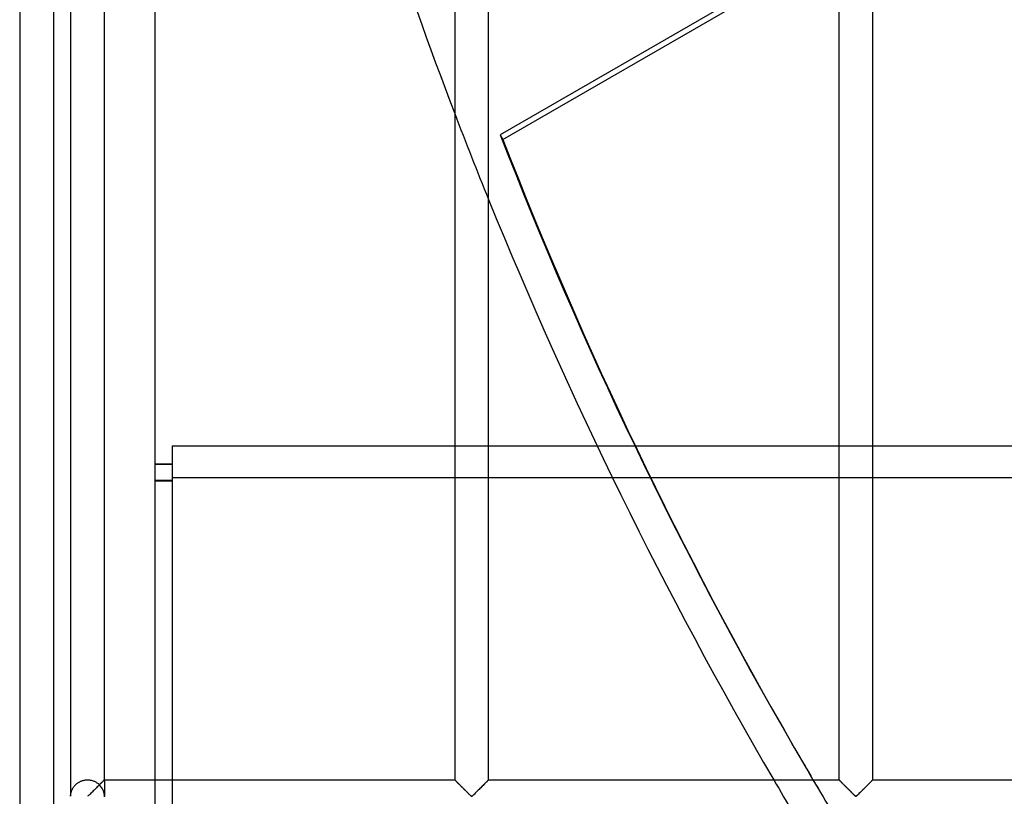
# Model space of a CAD drawing. Header units: millimetres. Extents: x -690 to 690, y -690 to 690.
# Tile 9 of 62: x -690 to -545, y -340 to -225. Entities that reach past the tile are written whole.
import ezdxf

# ---------------------------------------------------------------- set-up
doc = ezdxf.new("R2010")
doc.units = ezdxf.units.MM
doc.layers.add('MAIN-1', color=7, linetype='Continuous')
doc.layers.add('MAIN-2', color=7, linetype='Continuous')

msp = doc.modelspace()

# ---------------------------------------------------------------- linework, layer by layer
at = {"layer": 'MAIN-1'}
for p, q in [((-690, 690), (-690, -690)), ((-682.5, -113.4), (-682.5, -339.93)), ((-677.5, -337.5), (-677.5, -115.83)), ((-670, -337.5), (-670, -115.83)), ((-625.83, -115.83), (-625.83, -337.5)), ((-620.83, -337.5), (-620.83, -115.83)), ((-569.17, -115.83), (-569.17, -337.5)), ((-564.17, -337.5), (-564.17, -115.83)), ((-569.17, -213.54), (-619.12, -242.38)), ((-604.84, -288.22), (-599.28, -288.22)), ((-596.97, -292.98), (-602.55, -292.98)), ((-575.71, -332.84), (-576.1, -332.16)), ((-678.32, -338.32), (-678.43, -338.43)), ((-678.21, -338.21), (-678.32, -338.32)), ((-678.11, -338.11), (-678.21, -338.21)), ((-678.01, -338), (-678.11, -338.11)), ((-677.91, -337.91), (-678.01, -338)), ((-677.82, -337.82), (-677.91, -337.91)), ((-677.74, -337.74), (-677.82, -337.82)), ((-677.67, -337.67), (-677.74, -337.74)), ((-677.61, -337.61), (-677.67, -337.67)), ((-677.56, -337.56), (-677.61, -337.61)), ((-677.53, -337.53), (-677.56, -337.56)), ((-677.51, -337.51), (-677.53, -337.53)), ((-677.5, -337.5), (-677.51, -337.51)), ((-677.5, -337.5), (-625.83, -337.5)), ((-625.82, -337.51), (-625.83, -337.5)), ((-625.83, -337.5), (-625.83, -337.5)), ((-625.81, -337.52), (-625.82, -337.51)), ((-625.8, -337.54), (-625.81, -337.52)), ((-625.78, -337.56), (-625.8, -337.54)), ((-625.75, -337.58), (-625.78, -337.56)), ((-625.72, -337.61), (-625.75, -337.58)), ((-625.69, -337.64), (-625.72, -337.61)), ((-625.65, -337.68), (-625.69, -337.64)), ((-625.61, -337.72), (-625.65, -337.68)), ((-625.57, -337.76), (-625.61, -337.72)), ((-625.52, -337.81), (-625.57, -337.76)), ((-625.47, -337.86), (-625.52, -337.81)), ((-625.42, -337.91), (-625.47, -337.86)), ((-625.36, -337.97), (-625.42, -337.91)), ((-625.31, -338.02), (-625.36, -337.97)), ((-625.25, -338.08), (-625.31, -338.02)), ((-625.19, -338.14), (-625.25, -338.08)), ((-625.13, -338.2), (-625.19, -338.14)), ((-625.07, -338.26), (-625.13, -338.2)), ((-625, -338.33), (-625.07, -338.26)), ((-624.94, -338.39), (-625, -338.33)), ((-621.66, -338.32), (-621.77, -338.43)), ((-621.55, -338.21), (-621.66, -338.32)), ((-621.44, -338.11), (-621.55, -338.21)), ((-621.34, -338), (-621.44, -338.11)), ((-621.24, -337.91), (-621.34, -338)), ((-621.15, -337.82), (-621.24, -337.91)), ((-621.07, -337.74), (-621.15, -337.82)), ((-621, -337.67), (-621.07, -337.74)), ((-620.94, -337.61), (-621, -337.67)), ((-620.9, -337.56), (-620.94, -337.61)), ((-620.86, -337.53), (-620.9, -337.56)), ((-620.84, -337.51), (-620.86, -337.53)), ((-620.83, -337.5), (-620.84, -337.51)), ((-620.83, -337.5), (-569.17, -337.5)), ((-569.16, -337.5), (-569.17, -337.5)), ((-569.16, -337.51), (-569.16, -337.5)), ((-569.15, -337.52), (-569.16, -337.51)), ((-569.13, -337.54), (-569.15, -337.52)), ((-569.11, -337.56), (-569.13, -337.54)), ((-569.08, -337.58), (-569.11, -337.56)), ((-569.06, -337.61), (-569.08, -337.58)), ((-569.02, -337.64), (-569.06, -337.61)), ((-568.99, -337.68), (-569.02, -337.64)), ((-568.95, -337.72), (-568.99, -337.68)), ((-568.9, -337.76), (-568.95, -337.72)), ((-568.86, -337.81), (-568.9, -337.76)), ((-568.81, -337.86), (-568.86, -337.81)), ((-568.75, -337.91), (-568.81, -337.86)), ((-568.7, -337.97), (-568.75, -337.91)), ((-568.64, -338.02), (-568.7, -337.97)), ((-568.58, -338.08), (-568.64, -338.02)), ((-568.52, -338.14), (-568.58, -338.08)), ((-568.46, -338.2), (-568.52, -338.14)), ((-568.4, -338.26), (-568.46, -338.2)), ((-568.34, -338.33), (-568.4, -338.26)), ((-568.27, -338.39), (-568.34, -338.33)), ((-564.99, -338.32), (-565.1, -338.43)), ((-564.88, -338.21), (-564.99, -338.32)), ((-564.77, -338.11), (-564.88, -338.21)), ((-564.67, -338), (-564.77, -338.11)), ((-564.58, -337.91), (-564.67, -338)), ((-564.49, -337.82), (-564.58, -337.91)), ((-564.41, -337.74), (-564.49, -337.82)), ((-564.34, -337.67), (-564.41, -337.74)), ((-564.28, -337.61), (-564.34, -337.67)), ((-564.23, -337.56), (-564.28, -337.61)), ((-564.2, -337.53), (-564.23, -337.56)), ((-564.17, -337.51), (-564.2, -337.53)), ((-564.17, -337.5), (-564.17, -337.51)), ((-564.17, -337.5), (-512.5, -337.5)), ((-679.79, -339.78), (-679.89, -339.87)), ((-679.7, -339.69), (-679.79, -339.78)), ((-679.6, -339.59), (-679.7, -339.69)), ((-679.49, -339.48), (-679.6, -339.59)), ((-679.38, -339.37), (-679.49, -339.48)), ((-679.26, -339.26), (-679.38, -339.37)), ((-679.15, -339.14), (-679.26, -339.26)), ((-679.03, -339.03), (-679.15, -339.14)), ((-678.91, -338.91), (-679.03, -339.03)), ((-678.79, -338.79), (-678.91, -338.91)), ((-678.67, -338.67), (-678.79, -338.79)), ((-678.55, -338.55), (-678.67, -338.67)), ((-678.43, -338.43), (-678.55, -338.55)), ((-624.87, -338.46), (-624.94, -338.39)), ((-624.81, -338.52), (-624.87, -338.46)), ((-624.74, -338.59), (-624.81, -338.52)), ((-624.67, -338.66), (-624.74, -338.59)), ((-624.6, -338.73), (-624.67, -338.66)), ((-624.53, -338.8), (-624.6, -338.73)), ((-624.47, -338.87), (-624.53, -338.8)), ((-624.4, -338.93), (-624.47, -338.87)), ((-624.33, -339), (-624.4, -338.93)), ((-624.26, -339.07), (-624.33, -339)), ((-624.19, -339.14), (-624.26, -339.07)), ((-624.12, -339.21), (-624.19, -339.14)), ((-624.06, -339.27), (-624.12, -339.21)), ((-623.99, -339.34), (-624.06, -339.27)), ((-623.93, -339.4), (-623.99, -339.34)), ((-623.86, -339.47), (-623.93, -339.4)), ((-623.8, -339.53), (-623.86, -339.47)), ((-623.74, -339.59), (-623.8, -339.53)), ((-623.68, -339.64), (-623.74, -339.59)), ((-623.62, -339.7), (-623.68, -339.64)), ((-623.57, -339.75), (-623.62, -339.7)), ((-623.51, -339.81), (-623.57, -339.75)), ((-623.46, -339.85), (-623.51, -339.81)), ((-623.13, -339.78), (-623.22, -339.87)), ((-623.03, -339.69), (-623.13, -339.78)), ((-622.93, -339.59), (-623.03, -339.69)), ((-622.82, -339.48), (-622.93, -339.59)), ((-622.71, -339.37), (-622.82, -339.48)), ((-622.6, -339.26), (-622.71, -339.37)), ((-622.48, -339.14), (-622.6, -339.26)), ((-622.36, -339.03), (-622.48, -339.14)), ((-622.24, -338.91), (-622.36, -339.03)), ((-622.12, -338.79), (-622.24, -338.91)), ((-622, -338.67), (-622.12, -338.79)), ((-621.88, -338.55), (-622, -338.67)), ((-621.77, -338.43), (-621.88, -338.55)), ((-568.21, -338.46), (-568.27, -338.39)), ((-568.14, -338.52), (-568.21, -338.46)), ((-568.07, -338.59), (-568.14, -338.52)), ((-568.01, -338.66), (-568.07, -338.59)), ((-567.94, -338.73), (-568.01, -338.66)), ((-567.87, -338.8), (-567.94, -338.73)), ((-567.8, -338.87), (-567.87, -338.8)), ((-567.73, -338.93), (-567.8, -338.87)), ((-567.66, -339), (-567.73, -338.93)), ((-567.59, -339.07), (-567.66, -339)), ((-567.53, -339.14), (-567.59, -339.07)), ((-567.46, -339.21), (-567.53, -339.14)), ((-567.39, -339.27), (-567.46, -339.21)), ((-567.33, -339.34), (-567.39, -339.27)), ((-567.26, -339.4), (-567.33, -339.34)), ((-567.2, -339.47), (-567.26, -339.4)), ((-567.13, -339.53), (-567.2, -339.47)), ((-567.07, -339.59), (-567.13, -339.53)), ((-567.01, -339.64), (-567.07, -339.59)), ((-566.96, -339.7), (-567.01, -339.64)), ((-566.9, -339.75), (-566.96, -339.7)), ((-566.85, -339.81), (-566.9, -339.75)), ((-566.79, -339.85), (-566.85, -339.81)), ((-566.46, -339.78), (-566.55, -339.87)), ((-566.36, -339.69), (-566.46, -339.78)), ((-566.26, -339.59), (-566.36, -339.69)), ((-566.16, -339.48), (-566.26, -339.59)), ((-566.04, -339.37), (-566.16, -339.48)), ((-565.93, -339.26), (-566.04, -339.37)), ((-565.81, -339.14), (-565.93, -339.26)), ((-565.7, -339.03), (-565.81, -339.14)), ((-565.58, -338.91), (-565.7, -339.03)), ((-565.46, -338.79), (-565.58, -338.91)), ((-565.34, -338.67), (-565.46, -338.79)), ((-565.22, -338.55), (-565.34, -338.67)), ((-565.1, -338.43), (-565.22, -338.55)), ((-679.89, -339.87), (-680, -339.93)), ((-623.41, -339.9), (-623.46, -339.85)), ((-623.33, -339.93), (-623.41, -339.9)), ((-623.22, -339.87), (-623.33, -339.93)), ((-566.74, -339.9), (-566.79, -339.85)), ((-566.67, -339.93), (-566.74, -339.9)), ((-566.55, -339.87), (-566.67, -339.93))]:
    msp.add_line(p, q, dxfattribs=at)
for start, end in [(189.95564, 200.92027), (202.0863, 210.24717)]:
    msp.add_arc((0, 0), 670, start, end, dxfattribs=at)
for centre, major_axis, start_param, end_param in [((-0.2, 0.34), (-575.91, -332.5), -0.151709, 0), ((-0.2, 0.34), (-575.91, -332.5), 0, 0.009412), ((0.2, -0.34), (575.91, 332.5), -3.141593, -3.133378)]:
    msp.add_ellipse(centre, major_axis=major_axis, ratio=0.987688, start_param=start_param, end_param=end_param, dxfattribs=at)
at = {"layer": 'MAIN-2'}
for p, q in [((-685, 685), (-685, -685)), ((-618.73, -243.06), (-165.49, 18.62)), ((-619.12, -242.38), (-618.73, -243.06)), ((-667.5, -288.22), (-667.5, -292.98)), ((-667.5, -288.22), (-604.84, -288.22)), ((-599.28, -288.22), (-299.9, -288.22)), ((-670, -290.89), (-667.5, -290.89)), ((-670, -290.95), (-667.5, -290.95)), ((-667.5, -293.33), (-670, -293.33)), ((-667.5, -292.98), (-667.5, -350.59)), ((-602.55, -292.98), (-667.5, -292.98)), ((-308.14, -292.98), (-596.97, -292.98)), ((-670, -293.39), (-667.5, -293.39)), ((-681.95, -338.44), (-681.9, -338.37)), ((-681.9, -338.37), (-681.84, -338.3)), ((-681.84, -338.3), (-681.77, -338.24)), ((-681.77, -338.24), (-681.71, -338.17)), ((-681.71, -338.17), (-681.64, -338.11)), ((-681.64, -338.11), (-681.56, -338.05)), ((-681.56, -338.05), (-681.48, -337.99)), ((-681.48, -337.99), (-681.4, -337.93)), ((-681.4, -337.93), (-681.31, -337.87)), ((-681.31, -337.87), (-681.22, -337.82)), ((-681.22, -337.82), (-681.13, -337.77)), ((-681.13, -337.77), (-681.03, -337.72)), ((-681.03, -337.72), (-680.93, -337.68)), ((-680.93, -337.68), (-680.83, -337.64)), ((-680.83, -337.64), (-680.72, -337.61)), ((-680.72, -337.61), (-680.62, -337.58)), ((-680.62, -337.58), (-680.51, -337.55)), ((-680.51, -337.55), (-680.4, -337.53)), ((-680.4, -337.53), (-680.29, -337.52)), ((-680.29, -337.52), (-680.17, -337.51)), ((-680.17, -337.51), (-680.06, -337.5)), ((-680.06, -337.5), (-679.95, -337.5)), ((-679.95, -337.5), (-679.84, -337.51)), ((-679.84, -337.51), (-679.72, -337.52)), ((-679.72, -337.52), (-679.61, -337.53)), ((-679.61, -337.53), (-679.5, -337.55)), ((-679.5, -337.55), (-679.39, -337.57)), ((-679.39, -337.57), (-679.29, -337.6)), ((-679.29, -337.6), (-679.18, -337.64)), ((-679.18, -337.64), (-679.08, -337.68)), ((-679.08, -337.68), (-678.98, -337.72)), ((-678.98, -337.72), (-678.88, -337.76)), ((-678.88, -337.76), (-678.79, -337.81)), ((-678.79, -337.81), (-678.7, -337.87)), ((-678.7, -337.87), (-678.61, -337.92)), ((-678.61, -337.92), (-678.53, -337.98)), ((-678.53, -337.98), (-678.45, -338.04)), ((-678.45, -338.04), (-678.37, -338.1)), ((-678.37, -338.1), (-678.3, -338.17)), ((-678.3, -338.17), (-678.23, -338.23)), ((-678.23, -338.23), (-678.17, -338.17)), ((-678.17, -338.17), (-678.11, -338.11)), ((-678.11, -338.11), (-678.05, -338.05)), ((-678.05, -338.05), (-677.99, -337.99)), ((-677.99, -337.99), (-677.93, -337.93)), ((-677.93, -337.93), (-677.88, -337.88)), ((-677.88, -337.88), (-677.83, -337.82)), ((-677.83, -337.82), (-677.78, -337.78)), ((-677.78, -337.78), (-677.73, -337.73)), ((-677.73, -337.73), (-677.69, -337.69)), ((-677.69, -337.69), (-677.65, -337.65)), ((-677.65, -337.65), (-677.62, -337.62)), ((-677.62, -337.62), (-677.59, -337.59)), ((-677.59, -337.59), (-677.56, -337.56)), ((-677.56, -337.56), (-677.54, -337.54)), ((-677.54, -337.54), (-677.52, -337.52)), ((-677.52, -337.52), (-677.51, -337.51)), ((-677.51, -337.51), (-677.5, -337.5)), ((-677.5, -337.5), (-677.5, -337.5)), ((-677.5, -337.5), (-677.5, -339.93)), ((-670, -342.5), (-670, -337.5)), ((-625.83, -337.5), (-625.83, -337.5)), ((-625.83, -337.5), (-625.81, -337.52)), ((-625.81, -337.52), (-625.79, -337.54)), ((-625.79, -337.54), (-625.76, -337.57)), ((-625.76, -337.57), (-625.72, -337.61)), ((-625.72, -337.61), (-625.67, -337.66)), ((-625.67, -337.66), (-625.62, -337.71)), ((-625.62, -337.71), (-625.56, -337.77)), ((-625.56, -337.77), (-625.49, -337.84)), ((-625.49, -337.84), (-625.42, -337.91)), ((-625.42, -337.91), (-625.34, -337.99)), ((-625.34, -337.99), (-625.26, -338.07)), ((-625.26, -338.07), (-625.18, -338.16)), ((-625.18, -338.16), (-625.09, -338.24)), ((-625.09, -338.24), (-625, -338.33)), ((-625, -338.33), (-624.91, -338.42)), ((-621.76, -338.42), (-621.67, -338.33)), ((-621.67, -338.33), (-621.58, -338.24)), ((-621.58, -338.24), (-621.49, -338.16)), ((-621.49, -338.16), (-621.41, -338.07)), ((-621.41, -338.07), (-621.33, -337.99)), ((-621.33, -337.99), (-621.25, -337.91)), ((-621.25, -337.91), (-621.18, -337.84)), ((-621.18, -337.84), (-621.11, -337.77)), ((-621.11, -337.77), (-621.05, -337.71)), ((-621.05, -337.71), (-620.99, -337.66)), ((-620.99, -337.66), (-620.94, -337.61)), ((-620.94, -337.61), (-620.91, -337.57)), ((-620.91, -337.57), (-620.87, -337.54)), ((-620.87, -337.54), (-620.85, -337.52)), ((-620.85, -337.52), (-620.84, -337.5)), ((-620.84, -337.5), (-620.83, -337.5)), ((-569.17, -337.5), (-569.16, -337.5)), ((-569.16, -337.5), (-569.15, -337.52)), ((-569.15, -337.52), (-569.13, -337.54)), ((-569.13, -337.54), (-569.09, -337.57)), ((-569.09, -337.57), (-569.06, -337.61)), ((-569.06, -337.61), (-569.01, -337.66)), ((-569.01, -337.66), (-568.95, -337.71)), ((-568.95, -337.71), (-568.89, -337.77)), ((-568.89, -337.77), (-568.82, -337.84)), ((-568.82, -337.84), (-568.75, -337.91)), ((-568.75, -337.91), (-568.67, -337.99)), ((-568.67, -337.99), (-568.59, -338.07)), ((-568.59, -338.07), (-568.51, -338.16)), ((-568.51, -338.16), (-568.42, -338.24)), ((-568.42, -338.24), (-568.33, -338.33)), ((-568.33, -338.33), (-568.24, -338.42)), ((-565.09, -338.42), (-565, -338.33)), ((-565, -338.33), (-564.91, -338.24)), ((-564.91, -338.24), (-564.82, -338.16)), ((-564.82, -338.16), (-564.74, -338.07)), ((-564.74, -338.07), (-564.66, -337.99)), ((-564.66, -337.99), (-564.58, -337.91)), ((-564.58, -337.91), (-564.51, -337.84)), ((-564.51, -337.84), (-564.44, -337.77)), ((-564.44, -337.77), (-564.38, -337.71)), ((-564.38, -337.71), (-564.33, -337.66)), ((-564.33, -337.66), (-564.28, -337.61)), ((-564.28, -337.61), (-564.24, -337.57)), ((-564.24, -337.57), (-564.21, -337.54)), ((-564.21, -337.54), (-564.19, -337.52)), ((-564.19, -337.52), (-564.17, -337.5)), ((-564.17, -337.5), (-564.17, -337.5)), ((-682.5, -339.85), (-682.49, -339.8)), ((-682.49, -339.74), (-682.48, -339.69)), ((-682.49, -339.8), (-682.49, -339.74)), ((-682.48, -339.69), (-682.47, -339.63)), ((-682.47, -339.63), (-682.46, -339.56)), ((-682.46, -339.56), (-682.45, -339.5)), ((-682.45, -339.5), (-682.43, -339.43)), ((-682.43, -339.43), (-682.42, -339.37)), ((-682.42, -339.37), (-682.4, -339.3)), ((-682.4, -339.3), (-682.38, -339.23)), ((-682.38, -339.23), (-682.35, -339.16)), ((-682.35, -339.16), (-682.33, -339.09)), ((-682.33, -339.09), (-682.3, -339.02)), ((-682.3, -339.02), (-682.27, -338.94)), ((-682.27, -338.94), (-682.23, -338.87)), ((-682.23, -338.87), (-682.19, -338.8)), ((-682.19, -338.8), (-682.15, -338.72)), ((-682.15, -338.72), (-682.11, -338.65)), ((-682.11, -338.65), (-682.06, -338.58)), ((-682.06, -338.58), (-682.01, -338.51)), ((-682.01, -338.51), (-681.95, -338.44)), ((-624.91, -338.42), (-624.82, -338.51)), ((-624.82, -338.51), (-624.72, -338.61)), ((-624.72, -338.61), (-624.63, -338.7)), ((-624.63, -338.7), (-624.53, -338.8)), ((-624.53, -338.8), (-624.43, -338.9)), ((-624.43, -338.9), (-624.34, -338.99)), ((-624.34, -338.99), (-624.24, -339.09)), ((-624.24, -339.09), (-624.15, -339.18)), ((-624.15, -339.18), (-624.05, -339.28)), ((-624.05, -339.28), (-623.96, -339.37)), ((-623.96, -339.37), (-623.87, -339.46)), ((-623.87, -339.46), (-623.78, -339.54)), ((-623.78, -339.54), (-623.7, -339.63)), ((-623.7, -339.63), (-623.62, -339.71)), ((-623.62, -339.71), (-623.54, -339.78)), ((-623.54, -339.78), (-623.47, -339.85)), ((-623.2, -339.85), (-623.13, -339.78)), ((-623.13, -339.78), (-623.05, -339.71)), ((-623.05, -339.71), (-622.97, -339.63)), ((-622.97, -339.63), (-622.88, -339.54)), ((-622.88, -339.54), (-622.8, -339.46)), ((-622.8, -339.46), (-622.71, -339.37)), ((-622.71, -339.37), (-622.61, -339.28)), ((-622.61, -339.28), (-622.52, -339.18)), ((-622.52, -339.18), (-622.43, -339.09)), ((-622.43, -339.09), (-622.33, -338.99)), ((-622.33, -338.99), (-622.23, -338.9)), ((-622.23, -338.9), (-622.14, -338.8)), ((-622.14, -338.8), (-622.04, -338.7)), ((-622.04, -338.7), (-621.94, -338.61)), ((-621.94, -338.61), (-621.85, -338.51)), ((-621.85, -338.51), (-621.76, -338.42)), ((-568.24, -338.42), (-568.15, -338.51)), ((-568.15, -338.51), (-568.06, -338.61)), ((-568.06, -338.61), (-567.96, -338.7)), ((-567.96, -338.7), (-567.86, -338.8)), ((-567.86, -338.8), (-567.77, -338.9)), ((-567.77, -338.9), (-567.67, -338.99)), ((-567.67, -338.99), (-567.57, -339.09)), ((-567.57, -339.09), (-567.48, -339.18)), ((-567.48, -339.18), (-567.39, -339.28)), ((-567.39, -339.28), (-567.29, -339.37)), ((-567.29, -339.37), (-567.2, -339.46)), ((-567.2, -339.46), (-567.12, -339.54)), ((-567.12, -339.54), (-567.03, -339.63)), ((-567.03, -339.63), (-566.95, -339.71)), ((-566.95, -339.71), (-566.87, -339.78)), ((-566.87, -339.78), (-566.8, -339.85)), ((-566.53, -339.85), (-566.46, -339.78)), ((-566.46, -339.78), (-566.38, -339.71)), ((-566.38, -339.71), (-566.3, -339.63)), ((-566.3, -339.63), (-566.22, -339.54)), ((-566.22, -339.54), (-566.13, -339.46)), ((-566.13, -339.46), (-566.04, -339.37)), ((-566.04, -339.37), (-565.95, -339.28)), ((-565.95, -339.28), (-565.85, -339.18)), ((-565.85, -339.18), (-565.76, -339.09)), ((-565.76, -339.09), (-565.66, -338.99)), ((-565.66, -338.99), (-565.57, -338.9)), ((-565.57, -338.9), (-565.47, -338.8)), ((-565.47, -338.8), (-565.37, -338.7)), ((-565.37, -338.7), (-565.28, -338.61)), ((-565.28, -338.61), (-565.18, -338.51)), ((-565.18, -338.51), (-565.09, -338.42)), ((-682.5, -339.9), (-682.5, -339.85)), ((-682.5, -339.93), (-682.5, -339.9)), ((-623.47, -339.85), (-623.39, -339.91)), ((-623.39, -339.91), (-623.28, -339.91)), ((-623.28, -339.91), (-623.2, -339.85)), ((-566.8, -339.85), (-566.72, -339.91)), ((-566.72, -339.91), (-566.61, -339.91)), ((-566.61, -339.91), (-566.53, -339.85))]:
    msp.add_line(p, q, dxfattribs=at)
for start, end in [(200.92027, 202.0863), (210.24717, 210.74341)]:
    msp.add_arc((0, 0), 670, start, end, dxfattribs=at)
for centre, major_axis, ratio, start_param, end_param in [((0.2, -0.34), (575.91, 332.5), 0.987688, 2.989884, 3.141593), ((-680, -340), (2.5, 0), 1, 0, 0.785798), ((-0.2, 0.34), (-575.91, -332.5), 0.987688, 0.009412, 0.018274), ((0.2, -0.34), (575.91, 332.5), 0.987688, -3.133378, -3.124522)]:
    msp.add_ellipse(centre, major_axis=major_axis, ratio=ratio, start_param=start_param, end_param=end_param, dxfattribs=at)

doc.saveas('drawing.dxf')
